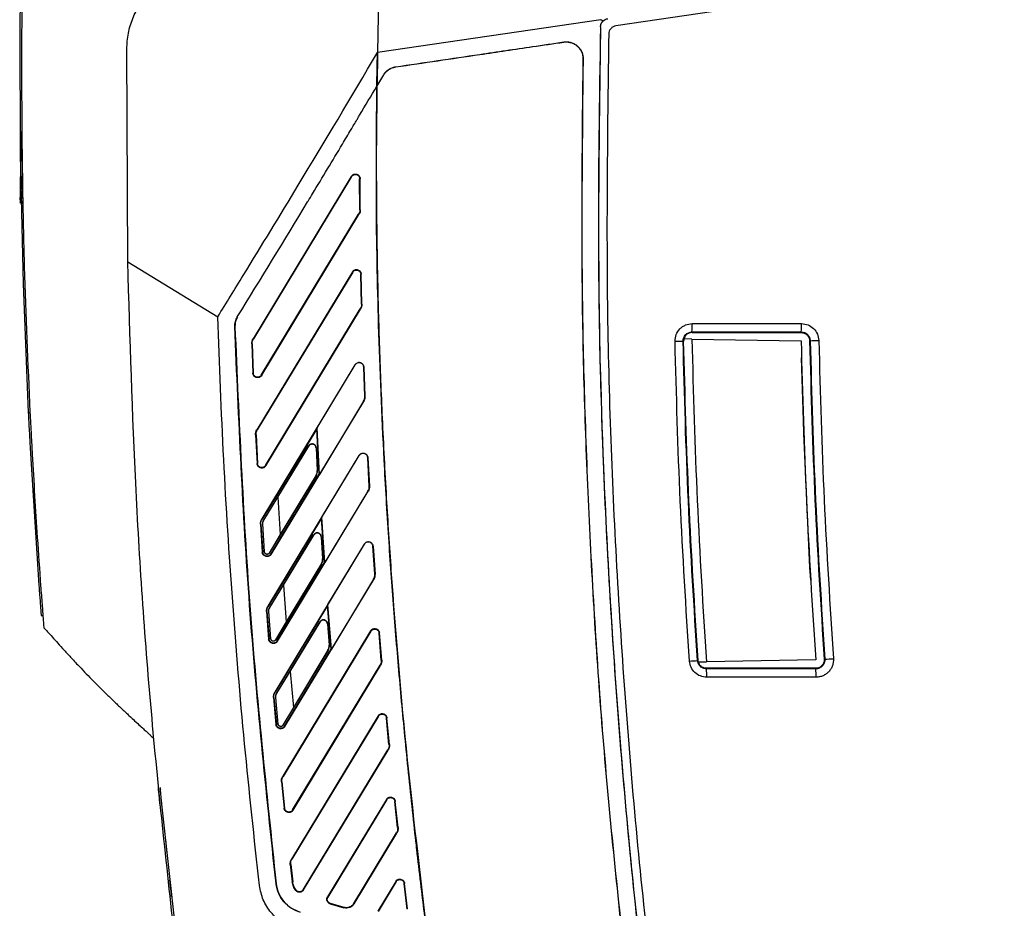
# Model space of a CAD drawing. Extents: x 189 to 1575, y -41 to 1223.
# Tile 56 of 60: x 931 to 1048, y 576 to 682. Entities that reach past the tile are written whole.
import ezdxf

# ---------------------------------------------------------------- set-up
doc = ezdxf.new("R2010")
doc.units = 0
doc.layers.get('0').update_dxf_attribs({"linetype": 'CONTINUOUS'})

msp = doc.modelspace()

# ---------------------------------------------------------------- linework, layer by layer
at = {"color": 7, "linetype": 'Continuous'}
for p, q in [((973.89, 690.48), (973.62, 677.81)), ((973.89, 690.48), (973.62, 677.81)), ((1048.3, 687.82), (1002.03, 680.99)), ((1000.22, 681.73), (973.62, 677.81)), ((943.87, 652.9), (943.75, 678.26)), ((995.81, 679.08), (995.81, 679.06)), ((973.62, 677.81), (973.58, 673.87)), ((998.12, 677.04), (998.1, 677.04)), ((931, 676.77), (931, 676.77)), ((931, 676.65), (931, 676.65)), ((975.79, 676.12), (975.8, 676.1)), ((973.55, 673.78), (974.37, 675.15)), ((973.58, 673.87), (974.36, 675.16)), ((974.36, 675.16), (974.37, 675.15)), ((973.55, 673.78), (973.37, 673.49)), ((973.58, 673.87), (973.55, 673.81)), ((973.55, 673.78), (973.55, 673.81)), ((973.54, 672.23), (973.5, 668.94)), ((970.5, 663.06), (958.8, 643.71)), ((970.54, 663.04), (958.84, 643.69)), ((970.54, 663.04), (970.5, 663.06)), ((971.55, 662.77), (971.5, 662.77)), ((971.52, 659.09), (971.5, 662.77)), ((971.57, 659.09), (971.55, 662.77)), ((931.16, 659.83), (931.02, 659.98)), ((931.05, 659.99), (931.25, 659.81)), ((931.05, 659.97), (931.16, 659.86)), ((931.25, 659.78), (931.25, 659.77)), ((959.78, 639.38), (971.37, 658.55)), ((959.83, 639.36), (971.42, 658.52)), ((971.42, 658.52), (971.37, 658.55)), ((971.52, 659.09), (971.57, 659.09)), ((943.87, 652.9), (954.6, 646.33)), ((970.63, 651.68), (959.25, 632.87)), ((970.67, 651.66), (959.3, 632.85)), ((970.67, 651.66), (970.63, 651.68)), ((971.68, 651.4), (971.63, 651.4)), ((971.71, 647.82), (971.63, 651.4)), ((971.76, 647.83), (971.68, 651.4)), ((971.71, 647.82), (971.76, 647.83)), ((960.28, 628.61), (971.57, 647.27)), ((960.33, 628.59), (971.61, 647.25)), ((971.61, 647.25), (971.57, 647.27)), ((956.62, 645.19), (956.64, 645.19)), ((956.92, 646.31), (956.94, 646.3)), ((1011.13, 645.52), (1024.14, 645.52)), ((1011.1, 644.53), (1024.1, 644.53)), ((1011.1, 644.46), (1011.1, 644.53)), ((1011.1, 644.46), (1024.1, 644.46)), ((1024.1, 644.53), (1024.1, 644.46)), ((958.64, 643.12), (958.77, 639.63)), ((958.7, 643.12), (958.64, 643.12)), ((958.7, 643.12), (958.83, 639.63)), ((958.8, 643.71), (958.84, 643.69)), ((1010.03, 643.43), (1010.1, 643.44)), ((1011.09, 643.68), (1010.14, 643.7)), ((1011.09, 643.68), (1024.1, 643.46)), ((1025.17, 643.48), (1025.1, 643.48)), ((970.94, 640.61), (959.84, 622.25)), ((966.42, 633.1), (970.96, 640.6)), ((970.96, 640.6), (970.94, 640.61)), ((1024.36, 633.96), (1024.15, 641.46)), ((958.77, 639.63), (958.83, 639.63)), ((959.78, 639.38), (959.83, 639.36)), ((971.98, 640.33), (972, 640.33)), ((972.11, 636.86), (971.98, 640.33)), ((972, 640.33), (972.13, 636.86)), ((960.96, 618.03), (971.98, 636.26)), ((971.97, 636.27), (966.7, 627.56)), ((971.98, 636.26), (971.97, 636.27)), ((972.13, 636.86), (972.11, 636.86)), ((1024.42, 632.46), (1024.36, 633.96)), ((959.25, 632.87), (959.3, 632.85)), ((966.39, 632.99), (959.88, 622.22)), ((966.42, 633.1), (966.39, 632.99)), ((966.67, 627.57), (966.39, 632.99)), ((966.7, 627.56), (966.42, 633.1)), ((1025.15, 616.46), (1024.42, 632.46)), ((959.1, 632.27), (959.27, 628.85)), ((959.15, 632.27), (959.1, 632.27)), ((959.15, 632.27), (959.32, 628.85)), ((932.24, 630.67), (933.24, 615)), ((960.07, 622.11), (965.41, 630.94)), ((961.76, 624.84), (965.44, 630.93)), ((965.44, 630.93), (965.41, 630.94)), ((966.3, 630.71), (966.44, 628.02)), ((966.34, 630.71), (966.3, 630.71)), ((966.34, 630.71), (966.48, 628.02)), ((959.27, 628.85), (959.32, 628.85)), ((971.42, 629.8), (960.55, 611.84)), ((967, 622.46), (971.43, 629.8)), ((971.43, 629.8), (971.42, 629.8)), ((972.46, 629.54), (972.47, 629.54)), ((972.64, 626.15), (972.46, 629.54)), ((972.47, 629.54), (972.66, 626.15)), ((960.28, 628.61), (960.33, 628.59)), ((966.44, 628.02), (966.48, 628.02)), ((966.34, 627.45), (960.73, 618.17)), ((960.91, 618.06), (966.67, 627.57)), ((966.31, 627.46), (962.03, 620.39)), ((966.34, 627.45), (966.31, 627.46)), ((966.67, 627.57), (966.7, 627.56)), ((961.71, 607.68), (972.51, 625.54)), ((972.49, 625.55), (967.35, 617.04)), ((972.51, 625.54), (972.49, 625.55)), ((972.66, 626.15), (972.64, 626.15)), ((960.08, 622.11), (961.76, 624.84)), ((961.76, 624.84), (962.03, 620.39)), ((959.84, 622.25), (959.88, 622.22)), ((960.07, 622.11), (960.08, 622.11)), ((966.97, 622.34), (960.6, 611.81)), ((967, 622.46), (966.97, 622.34)), ((967.31, 617.05), (966.97, 622.34)), ((967.35, 617.04), (967, 622.46)), ((959.69, 621.63), (959.9, 618.29)), ((959.74, 621.63), (959.69, 621.63)), ((959.74, 621.63), (959.95, 618.29)), ((960.17, 618.31), (959.96, 621.65)), ((959.96, 621.65), (959.96, 621.65)), ((960.17, 618.31), (959.96, 621.65)), ((962.03, 620.39), (960.72, 618.18)), ((960.78, 611.7), (966.02, 620.35)), ((962.44, 614.37), (966.05, 620.33)), ((966.05, 620.33), (966.02, 620.35)), ((966.91, 620.12), (967.08, 617.49)), ((966.94, 620.12), (966.91, 620.12)), ((966.94, 620.12), (967.12, 617.5)), ((959.9, 618.29), (959.95, 618.29)), ((960.17, 618.31), (960.17, 618.31)), ((972.05, 619.24), (961.39, 601.62)), ((967.71, 612.04), (972.06, 619.24)), ((972.06, 619.24), (972.05, 619.24)), ((973.08, 618.99), (973.1, 618.99)), ((973.31, 615.68), (973.08, 618.99)), ((973.1, 618.99), (973.33, 615.68)), ((960.73, 618.17), (960.72, 618.18)), ((960.91, 618.06), (960.96, 618.03)), ((961.67, 607.71), (967.31, 617.05)), ((967.08, 617.49), (967.12, 617.5)), ((967.31, 617.05), (967.35, 617.04)), ((966.98, 616.91), (961.48, 607.82)), ((966.95, 616.93), (962.76, 610)), ((966.98, 616.91), (966.95, 616.93)), ((1025.24, 614.96), (1025.15, 616.46)), ((962.58, 597.52), (973.18, 615.05)), ((973.16, 615.06), (968.13, 606.73)), ((973.18, 615.05), (973.16, 615.06)), ((973.33, 615.68), (973.31, 615.68)), ((960.79, 611.69), (962.44, 614.37)), ((962.44, 614.37), (962.76, 610)), ((960.45, 611.21), (960.4, 611.2)), ((960.4, 611.2), (960.65, 607.93)), ((960.45, 611.21), (960.71, 607.94)), ((960.55, 611.84), (960.6, 611.81)), ((960.93, 607.95), (960.67, 611.22)), ((960.67, 611.22), (960.67, 611.22)), ((960.92, 607.95), (960.67, 611.22)), ((960.78, 611.7), (960.79, 611.69)), ((967.68, 611.93), (961.43, 601.59)), ((967.71, 612.04), (967.68, 611.93)), ((968.09, 606.74), (967.68, 611.93)), ((968.13, 606.73), (967.71, 612.04)), ((933.56, 610.76), (933.76, 610.76)), ((962.76, 610), (961.47, 607.83)), ((961.62, 601.48), (966.76, 609.98)), ((972.81, 608.91), (962.33, 591.59)), ((972.85, 608.88), (962.38, 591.56)), ((963.23, 604.09), (966.79, 609.96)), ((966.79, 609.96), (966.76, 609.98)), ((967.65, 609.76), (967.86, 607.19)), ((967.68, 609.76), (967.65, 609.76)), ((967.68, 609.76), (967.89, 607.19)), ((972.85, 608.88), (972.81, 608.91)), ((960.65, 607.93), (960.71, 607.94)), ((960.92, 607.95), (960.93, 607.95)), ((961.48, 607.82), (961.47, 607.83)), ((961.67, 607.71), (961.71, 607.68)), ((973.86, 608.66), (973.81, 608.65)), ((974.08, 605.42), (973.81, 608.65)), ((974.13, 605.42), (973.86, 608.66)), ((967.75, 606.59), (962.35, 597.66)), ((962.53, 597.55), (968.09, 606.74)), ((967.72, 606.61), (963.61, 599.8)), ((967.75, 606.59), (967.72, 606.61)), ((967.86, 607.19), (967.89, 607.19)), ((968.09, 606.74), (968.13, 606.73)), ((974.08, 605.42), (974.13, 605.42)), ((1011.75, 605.38), (1011.82, 605.39)), ((1025.85, 605.46), (1012.83, 605.23)), ((1026.92, 605.53), (1026.85, 605.53)), ((963.51, 587.57), (973.93, 604.81)), ((963.56, 587.55), (973.98, 604.78)), ((973.98, 604.78), (973.93, 604.81)), ((1011.85, 605.21), (1012.83, 605.23)), ((1012.82, 604.38), (1012.82, 604.46)), ((1025.85, 604.46), (1012.82, 604.46)), ((1025.85, 604.38), (1012.82, 604.38)), ((1025.85, 604.38), (1025.85, 604.46)), ((961.62, 601.48), (963.23, 604.09)), ((963.23, 604.09), (963.61, 599.8)), ((1025.88, 603.39), (1012.85, 603.39)), ((961.29, 600.98), (961.24, 600.97)), ((961.24, 600.97), (961.52, 597.77)), ((961.29, 600.98), (961.58, 597.77)), ((961.39, 601.62), (961.43, 601.59)), ((961.5, 600.99), (961.51, 600.99)), ((961.79, 597.79), (961.5, 600.99)), ((961.8, 597.79), (961.51, 600.99)), ((961.62, 601.48), (961.62, 601.48)), ((963.61, 599.8), (962.34, 597.67)), ((973.69, 598.77), (963.38, 581.73)), ((973.73, 598.75), (963.43, 581.7)), ((973.73, 598.75), (973.69, 598.77)), ((974.74, 598.53), (974.69, 598.53)), ((974.99, 595.36), (974.69, 598.53)), ((975.05, 595.36), (974.74, 598.53)), ((961.52, 597.77), (961.58, 597.77)), ((961.79, 597.79), (961.8, 597.79)), ((962.35, 597.66), (962.34, 597.67)), ((962.53, 597.55), (962.58, 597.52)), ((946.98, 596.09), (946.98, 596.09)), ((974.99, 595.36), (975.05, 595.36)), ((964.78, 578.07), (974.85, 594.73)), ((964.82, 578.04), (974.9, 594.71)), ((974.9, 594.71), (974.85, 594.73)), ((962.33, 591.59), (962.38, 591.56)), ((962.23, 590.93), (962.18, 590.92)), ((962.18, 590.92), (962.5, 587.78)), ((962.23, 590.93), (962.56, 587.79)), ((949.77, 571.58), (947.93, 588.27)), ((962.5, 587.78), (962.56, 587.79)), ((974.69, 588.83), (967.67, 577.22)), ((974.73, 588.8), (967.71, 577.2)), ((974.73, 588.8), (974.69, 588.83)), ((975.74, 588.59), (975.69, 588.59)), ((976.02, 585.48), (975.69, 588.59)), ((976.08, 585.49), (975.74, 588.59)), ((963.51, 587.57), (963.56, 587.55)), ((976.02, 585.48), (976.08, 585.49)), ((970.79, 576.42), (975.89, 584.84)), ((970.84, 576.39), (975.93, 584.81)), ((975.93, 584.81), (975.89, 584.84)), ((978.44, 581.9), (978.29, 583.11)), ((963.23, 581.06), (963.47, 579.01)), ((963.29, 581.06), (963.23, 581.06)), ((963.29, 581.06), (963.52, 579.01)), ((963.38, 581.73), (963.43, 581.7)), ((961.54, 578.78), (961.55, 578.79)), ((963.47, 579.01), (963.52, 579.01)), ((975.79, 579.05), (973.65, 575.51)), ((975.83, 579.03), (973.69, 575.48)), ((975.83, 579.03), (975.79, 579.05)), ((976.84, 578.83), (976.79, 578.82)), ((977.16, 575.77), (976.79, 578.82)), ((977.21, 575.78), (976.84, 578.83)), ((963.92, 578.02), (963.88, 577.99)), ((964.78, 578.07), (964.82, 578.04)), ((967.67, 577.22), (967.71, 577.2)), ((968, 576.38), (968.02, 576.43)), ((968, 576.38), (969.63, 575.92)), ((969.64, 575.97), (968.02, 576.43)), ((969.64, 575.97), (969.63, 575.92)), ((970.79, 576.42), (970.84, 576.39))]:
    msp.add_line(p, q, dxfattribs=at)
at = {"color": 8, "linetype": 'Continuous'}
msp.add_line((932.02, 634.92), (932.23, 634.92), dxfattribs=at)
at = {"color": 7, "linetype": 'Continuous', "flags": 128}
msp.add_lwpolyline([(934.87, 757.74), (933.55, 742.43), (932.49, 727.09), (931.72, 711.74), (931.23, 696.38), (931.01, 681.01), (931.07, 665.64), (931.41, 650.27), (932.02, 634.92)], dxfattribs=at)
at = {"color": 7, "linetype": 'Continuous'}
for centre, radius, start, end in [((1003.39, 645.29), 7.74, 354.386, 1.7518), ((1016.4, 645.29), 7.74, 354.386, 1.7518), ((1002.04, 987.86), 344.52, 271.1694, 271.329), ((1799.92, 660.08), 789, 181.19057, 183.98618), ((1799.92, 660.08), 776, 181.22729, 184.03625), ((1017.48, 1039.19), 395.78, 271.1136, 271.2626), ((1003.91, 707.86), 102.78, 273.8386, 274.3737), ((1019.49, 721.81), 116.52, 273.6527, 274.1587), ((1005.1, 603.63), 7.75, 358.2501, 5.6085), ((1018.14, 603.63), 7.74, 358.248, 5.614)]:
    msp.add_arc(centre, radius, start, end, dxfattribs=at)
for points, knots in [([(943.75, 678.26), (943.79, 678.88), (943.87, 680.09), (944.42, 681.89), (945.13, 683.29), (945.85, 684.31), (946.65, 685.24), (947.8, 686.26), (949.33, 687.18), (950.97, 687.82), (952.07, 688), (952.64, 688.09)], [0, 0, 0, 0, 0.126429, 0.248559, 0.373073, 0.436035, 0.499687, 0.620578, 0.748675, 0.872603, 1, 1, 1, 1]), ([(931.25, 685.69), (931.22, 678.05), (931.19, 667.84), (931.42, 656.98), (931.51, 653.52), (931.54, 652.6), (931.71, 646.56), (931.97, 640.75), (932.22, 634.97)], [0, 0, 0, 0, 0.452158, 0.603264, 0.642605, 0.656268, 0.657806, 1, 1, 1, 1]), ([(1000.2, 680.89), (1000.21, 681.02), (1000.25, 681.29), (1000.42, 681.49), (1000.51, 681.59)], [0, 0, 0, 0, 0.500144, 1, 1, 1, 1]), ([(1000.2, 680.89), (1000.21, 680.99), (1000.23, 681.19), (1000.35, 681.43), (1000.47, 681.53), (1000.5, 681.56)], [0, 0, 0, 0, 0.3845664, 0.8175584, 1, 1, 1, 1]), ([(1000.22, 681.73), (1000.27, 681.71), (1000.36, 681.66), (1000.46, 681.61), (1000.51, 681.59)], [0, 0, 0, 0, 0.499504, 1, 1, 1, 1]), ([(1000.51, 681.59), (1000.59, 681.65), (1000.75, 681.78), (1000.95, 681.83), (1001.05, 681.85)], [0, 0, 0, 0, 0.499459, 1, 1, 1, 1]), ([(1000.2, 680.89), (1000.04, 670.07), (999.73, 648.41), (1000.94, 615.91), (1003.38, 583.47), (1007.15, 551.12), (1012.26, 518.98), (1018.57, 487.08), (1023.86, 466.08), (1026.5, 455.58)], [0, 0, 0, 0, 0.14267, 0.285448, 0.428466, 0.571522, 0.714542, 0.857324, 1, 1, 1, 1]), ([(1000.2, 680.89), (1000.05, 672.14), (999.76, 654.62), (1000.34, 631.5), (1001.34, 611.57), (1002.54, 594.82), (1004.06, 578.09), (1005.38, 566.95), (1006.04, 561.39)], [0, 0, 0, 0, 0.2193355, 0.4389085, 0.5790262, 0.7192061, 0.8595718, 1, 1, 1, 1]), ([(1002.03, 680.99), (1001.92, 680.96), (1001.69, 680.9), (1001.41, 680.67), (1001.22, 680.37), (1001.19, 680.14), (1001.17, 680.02)], [0, 0, 0, 0, 0.242275, 0.500085, 0.757878, 1, 1, 1, 1]), ([(1001.17, 680.02), (1001.03, 669.28), (1000.74, 647.78), (1001.97, 615.52), (1004.4, 583.3), (1008.15, 551.2), (1013.22, 519.29), (1019.48, 487.62), (1024.72, 466.77), (1027.33, 456.35)], [0, 0, 0, 0, 0.142674, 0.285454, 0.428472, 0.571526, 0.714544, 0.857325, 1, 1, 1, 1]), ([(975.79, 676.12), (979.13, 676.61), (984.56, 677.42), (991.23, 678.4), (994.57, 678.89), (995.81, 679.08)], [0, 0, 0, 0, 0.49998, 0.813451, 1, 1, 1, 1]), ([(975.8, 676.1), (979.13, 676.6), (984.58, 677.4), (991.25, 678.39), (994.58, 678.88), (995.81, 679.06)], [0, 0, 0, 0, 0.499948, 0.81594, 1, 1, 1, 1]), ([(995.81, 679.08), (995.96, 679.09), (996.25, 679.11), (996.69, 679.03), (997.1, 678.86), (997.46, 678.6), (997.75, 678.27), (997.97, 677.9), (998.1, 677.48), (998.12, 677.19), (998.12, 677.04)], [0, 0, 0, 0, 0.126139, 0.251435, 0.377435, 0.50397, 0.628003, 0.750988, 0.874421, 1, 1, 1, 1]), ([(995.81, 679.06), (995.94, 679.07), (996.23, 679.1), (996.66, 679.02), (997.08, 678.85), (997.41, 678.61), (997.71, 678.3), (997.97, 677.88), (998.08, 677.46), (998.1, 677.17), (998.1, 677.07), (998.1, 677.04)], [0, 0, 0, 0, 0.114376, 0.249962, 0.374879, 0.500408, 0.597448, 0.749244, 0.919208, 0.971061, 1, 1, 1, 1]), ([(954.6, 646.33), (955.61, 647.97), (958.82, 653.19), (965.22, 663.65), (970.49, 672.53), (973.62, 677.81)], [0, 0, 0, 0, 0.157521, 0.499996, 1, 1, 1, 1]), ([(973.62, 677.81), (973.61, 677.36), (973.59, 676.03), (973.56, 674.7), (973.55, 673.81)], [0, 0, 0, 0, 0.334486, 1, 1, 1, 1]), ([(973.55, 673.81), (973.56, 674.7), (973.59, 676.03), (973.61, 677.36), (973.62, 677.81)], [0, 0, 0, 0, 0.665514, 1, 1, 1, 1]), ([(998.1, 677.04), (998, 667.86), (997.79, 649.51), (998.69, 621.99), (1000.41, 594.5), (1002.36, 576.25), (1003.33, 567.13)], [0, 0, 0, 0, 0.2500432, 0.5000065, 0.7499669, 1, 1, 1, 1]), ([(998.12, 677.04), (998.02, 667.86), (997.81, 649.51), (998.71, 621.99), (1000.42, 594.5), (1002.37, 576.25), (1003.35, 567.13)], [0, 0, 0, 0, 0.250043, 0.500007, 0.749967, 1, 1, 1, 1]), ([(974.36, 675.16), (974.44, 675.29), (974.61, 675.53), (974.96, 675.82), (975.36, 676.03), (975.65, 676.09), (975.79, 676.12)], [0, 0, 0, 0, 0.2515701, 0.4998339, 0.7482122, 1, 1, 1, 1]), ([(974.37, 675.15), (974.45, 675.27), (974.62, 675.51), (974.96, 675.8), (975.36, 676.01), (975.65, 676.07), (975.8, 676.1)], [0, 0, 0, 0, 0.2356402, 0.5000073, 0.7482993, 1, 1, 1, 1]), ([(956.92, 646.31), (959.73, 650.87), (962.55, 655.47), (965.52, 660.38), (966.9, 662.67), (968.61, 665.5), (970.36, 668.45), (971.01, 669.53), (971.35, 670.11), (972.14, 671.45), (972.87, 672.66), (973.55, 673.81)], [0, 0, 0, 0, 0.499991, 0.503825, 0.535543, 0.749994, 0.812494, 0.854913, 0.867746, 0.874996, 1, 1, 1, 1]), ([(973.55, 673.78), (973.52, 671.5), (973.47, 666.76), (973.49, 659.39), (973.6, 651.49), (973.82, 643.05), (974.17, 634.08), (974.64, 625.04), (975.52, 611.45), (977.04, 593.51), (978.85, 578.5), (979.75, 571)], [0, 0, 0, 0, 0.066342, 0.137875, 0.2146, 0.296517, 0.383625, 0.475923, 0.559896, 0.780195, 1, 1, 1, 1]), ([(979.75, 571), (979.46, 573.31), (978.84, 578.25), (977.93, 586.17), (977.05, 594.58), (976.25, 603.15), (975.55, 611.57), (974.93, 620.28), (974.27, 631.55), (973.72, 644.95), (973.43, 659.79), (973.51, 669.26), (973.55, 673.78)], [0, 0, 0, 0, 0.067575, 0.144996, 0.232262, 0.313532, 0.395784, 0.478036, 0.567859, 0.724425, 0.868472, 1, 1, 1, 1]), ([(931.22, 668.41), (931.18, 667.33), (931.1, 664.62), (931.05, 661.9), (931.03, 660.28)], [0, 0, 0, 0, 0.400455, 1, 1, 1, 1]), ([(931.31, 664.58), (931.3, 664.46), (931.29, 663.69), (931.26, 662.67), (931.25, 661.75), (931.25, 661.5)], [0, 0, 0, 0, 0.10975, 0.753732, 1, 1, 1, 1]), ([(970.5, 663.06), (970.54, 663.12), (970.62, 663.22), (970.79, 663.32), (970.98, 663.35), (971.17, 663.32), (971.33, 663.24), (971.45, 663.12), (971.54, 662.95), (971.55, 662.83), (971.55, 662.77)], [0, 0, 0, 0, 0.132475, 0.26353, 0.395901, 0.520374, 0.637865, 0.755281, 0.87597, 1, 1, 1, 1]), ([(970.54, 663.04), (970.54, 663.04), (970.55, 663.05), (970.58, 663.1), (970.67, 663.19), (970.8, 663.26), (970.96, 663.29), (971.11, 663.28), (971.28, 663.21), (971.41, 663.08), (971.49, 662.93), (971.5, 662.82), (971.5, 662.77)], [0, 0, 0, 0, 0.003805, 0.036555, 0.128588, 0.275133, 0.371124, 0.481708, 0.626426, 0.758272, 0.881719, 1, 1, 1, 1]), ([(931.35, 660.94), (931.34, 660.92), (931.29, 660.74), (931.16, 660.33), (931.09, 660.11), (931.05, 659.97)], [0, 0, 0, 0, 0.048706, 0.361929, 1, 1, 1, 1]), ([(931.05, 660.28), (931.05, 660.23), (931.05, 660.14), (931.05, 660.04), (931.05, 659.98), (931.05, 659.97), (931.05, 659.97)], [0, 0, 0, 0, 0.279528, 0.559098, 0.779494, 1, 1, 1, 1]), ([(931.25, 659.77), (931.25, 659.79), (931.27, 659.86), (931.31, 659.97), (931.35, 660.12), (931.37, 660.16)], [0, 0, 0, 0, 0.153941, 0.769842, 1, 1, 1, 1]), ([(971.52, 659.09), (971.52, 658.99), (971.5, 658.8), (971.42, 658.63), (971.37, 658.55)], [0, 0, 0, 0, 0.499593, 1, 1, 1, 1]), ([(971.57, 659.09), (971.57, 658.99), (971.56, 658.79), (971.47, 658.62), (971.42, 658.52)], [0, 0, 0, 0, 0.471417, 1, 1, 1, 1]), ([(949.57, 571.38), (948.57, 580.41), (946.58, 598.47), (944.68, 625.66), (944.14, 643.82), (943.87, 652.9)], [0, 0, 0, 0, 0.333333, 0.666667, 1, 1, 1, 1]), ([(970.63, 651.68), (970.67, 651.74), (970.74, 651.84), (970.92, 651.94), (971.11, 651.97), (971.29, 651.94), (971.45, 651.87), (971.58, 651.74), (971.67, 651.58), (971.68, 651.46), (971.68, 651.4)], [0, 0, 0, 0, 0.132608, 0.263864, 0.396267, 0.520512, 0.637912, 0.75532, 0.875987, 1, 1, 1, 1]), ([(970.67, 651.66), (970.69, 651.68), (970.72, 651.73), (970.82, 651.82), (970.95, 651.89), (971.1, 651.91), (971.25, 651.9), (971.41, 651.83), (971.54, 651.71), (971.62, 651.56), (971.63, 651.45), (971.63, 651.4)], [0, 0, 0, 0, 0.0541813, 0.1517075, 0.292651, 0.3815341, 0.4817765, 0.6285382, 0.7610364, 0.8838288, 1, 1, 1, 1]), ([(971.71, 647.82), (971.71, 647.73), (971.7, 647.53), (971.61, 647.36), (971.57, 647.27)], [0, 0, 0, 0, 0.499522, 1, 1, 1, 1]), ([(971.77, 647.83), (971.76, 647.72), (971.75, 647.52), (971.66, 647.34), (971.61, 647.25)], [0, 0, 0, 0, 0.499547, 1, 1, 1, 1]), ([(959.56, 578.56), (958.95, 584.19), (957.72, 595.45), (956.32, 612.38), (955.23, 629.34), (954.81, 640.67), (954.6, 646.33)], [0, 0, 0, 0, 0.249998, 0.5, 0.750001, 1, 1, 1, 1]), ([(956.62, 645.19), (956.63, 645.39), (956.65, 645.78), (956.83, 646.13), (956.92, 646.31)], [0, 0, 0, 0, 0.49965, 1, 1, 1, 1]), ([(961.54, 578.78), (960.37, 589.83), (958.05, 611.91), (957.1, 634.1), (956.62, 645.19)], [0, 0, 0, 0, 0.500063, 1, 1, 1, 1]), ([(956.94, 646.3), (956.85, 646.13), (956.67, 645.78), (956.65, 645.38), (956.64, 645.19)], [0, 0, 0, 0, 0.500385, 1, 1, 1, 1]), ([(956.64, 645.19), (957.12, 634.1), (958.07, 611.91), (960.39, 589.83), (961.55, 578.79)], [0, 0, 0, 0, 0.500006, 1, 1, 1, 1]), ([(1009.07, 643.41), (1009.1, 643.69), (1009.15, 644.23), (1009.54, 644.82), (1009.96, 645.17), (1010.45, 645.44), (1010.86, 645.49), (1011.13, 645.52)], [0, 0, 0, 0, 0.249681, 0.499209, 0.623469, 0.749706, 1, 1, 1, 1]), ([(1024.14, 645.52), (1024.4, 645.49), (1024.94, 645.43), (1025.61, 644.97), (1026.09, 644.3), (1026.16, 643.77), (1026.2, 643.5)], [0, 0, 0, 0, 0.250021, 0.499798, 0.749456, 1, 1, 1, 1]), ([(1010.03, 643.43), (1010.04, 643.58), (1010.07, 643.86), (1010.27, 644.17), (1010.49, 644.35), (1010.74, 644.48), (1010.96, 644.51), (1011.1, 644.53)], [0, 0, 0, 0, 0.249204, 0.500625, 0.622237, 0.748527, 1, 1, 1, 1]), ([(1011.1, 644.46), (1010.98, 644.44), (1010.8, 644.42), (1010.57, 644.31), (1010.41, 644.19), (1010.27, 644.03), (1010.18, 643.84), (1010.11, 643.64), (1010.1, 643.5), (1010.1, 643.44)], [0, 0, 0, 0, 0.2204195, 0.3474548, 0.4718535, 0.6025567, 0.7387155, 0.8719759, 1, 1, 1, 1]), ([(1024.1, 644.53), (1024.24, 644.51), (1024.52, 644.48), (1024.87, 644.24), (1025.11, 643.89), (1025.15, 643.62), (1025.17, 643.48)], [0, 0, 0, 0, 0.251353, 0.498679, 0.750188, 1, 1, 1, 1]), ([(1024.1, 644.46), (1024.22, 644.44), (1024.46, 644.42), (1024.73, 644.25), (1024.91, 644.05), (1025.01, 643.87), (1025.09, 643.68), (1025.1, 643.54), (1025.1, 643.48)], [0, 0, 0, 0, 0.2202294, 0.4698354, 0.6010494, 0.7368258, 0.8710381, 1, 1, 1, 1]), ([(958.64, 643.12), (958.65, 643.23), (958.65, 643.44), (958.75, 643.62), (958.8, 643.71)], [0, 0, 0, 0, 0.499556, 1, 1, 1, 1]), ([(958.7, 643.12), (958.7, 643.22), (958.71, 643.42), (958.8, 643.6), (958.84, 643.69)], [0, 0, 0, 0, 0.49946, 1, 1, 1, 1]), ([(1010.79, 605.31), (1010.39, 611.66), (1009.58, 624.35), (1009.24, 637.06), (1009.07, 643.41)], [0, 0, 0, 0, 0.5, 1, 1, 1, 1]), ([(1011.75, 605.38), (1011.35, 611.72), (1010.54, 624.39), (1010.2, 637.09), (1010.03, 643.43)], [0, 0, 0, 0, 0.4999948, 1, 1, 1, 1]), ([(1011.82, 605.39), (1011.42, 611.72), (1010.62, 624.4), (1010.27, 637.09), (1010.1, 643.44)], [0, 0, 0, 0, 0.5, 1, 1, 1, 1]), ([(1025.1, 643.48), (1025.28, 637.15), (1025.63, 624.49), (1026.44, 611.85), (1026.85, 605.53)], [0, 0, 0, 0, 0.499999, 1, 1, 1, 1]), ([(1025.17, 643.48), (1025.35, 637.15), (1025.7, 624.49), (1026.51, 611.85), (1026.92, 605.53)], [0, 0, 0, 0, 0.499995, 1, 1, 1, 1]), ([(1026.2, 643.5), (1026.38, 637.18), (1026.72, 624.54), (1027.54, 611.91), (1027.94, 605.6)], [0, 0, 0, 0, 0.499999, 1, 1, 1, 1]), ([(970.94, 640.61), (970.98, 640.66), (971.06, 640.76), (971.23, 640.86), (971.42, 640.89), (971.6, 640.87), (971.76, 640.79), (971.89, 640.67), (971.98, 640.51), (971.99, 640.39), (972, 640.33)], [0, 0, 0, 0, 0.132683, 0.264194, 0.396606, 0.52064, 0.637981, 0.755316, 0.875997, 1, 1, 1, 1]), ([(971.98, 640.33), (971.97, 640.39), (971.96, 640.52), (971.86, 640.68), (971.72, 640.8), (971.55, 640.86), (971.38, 640.88), (971.21, 640.83), (971.06, 640.74), (970.99, 640.65), (970.96, 640.6)], [0, 0, 0, 0, 0.128961, 0.256868, 0.387373, 0.514664, 0.634446, 0.754236, 0.876018, 1, 1, 1, 1]), ([(959.83, 639.36), (959.79, 639.3), (959.71, 639.2), (959.54, 639.11), (959.35, 639.07), (959.17, 639.1), (959.01, 639.17), (958.88, 639.29), (958.79, 639.45), (958.78, 639.57), (958.77, 639.63)], [0, 0, 0, 0, 0.1327822, 0.2643775, 0.3968276, 0.5208, 0.6380905, 0.7554117, 0.8760467, 1, 1, 1, 1]), ([(959.78, 639.38), (959.75, 639.34), (959.68, 639.25), (959.54, 639.16), (959.37, 639.13), (959.2, 639.14), (959.05, 639.21), (958.93, 639.32), (958.85, 639.47), (958.83, 639.58), (958.83, 639.63)], [0, 0, 0, 0, 0.127191, 0.252888, 0.380502, 0.508389, 0.630598, 0.750905, 0.872668, 1, 1, 1, 1]), ([(971.97, 636.27), (972.01, 636.36), (972.11, 636.55), (972.11, 636.75), (972.12, 636.86)], [0, 0, 0, 0, 0.500569, 1, 1, 1, 1]), ([(972.13, 636.86), (972.13, 636.75), (972.12, 636.54), (972.03, 636.35), (971.98, 636.26)], [0, 0, 0, 0, 0.499574, 1, 1, 1, 1]), ([(932.02, 634.92), (932.06, 634.17), (932.13, 632.68), (932.21, 631.34), (932.24, 630.67)], [0, 0, 0, 0, 0.50044, 1, 1, 1, 1]), ([(932.22, 634.97), (932.27, 634.04), (932.36, 632.29), (932.45, 630.71), (932.48, 629.97)], [0, 0, 0, 0, 0.527316, 1, 1, 1, 1]), ([(959.1, 632.27), (959.1, 632.37), (959.11, 632.59), (959.2, 632.78), (959.25, 632.87)], [0, 0, 0, 0, 0.499446, 1, 1, 1, 1]), ([(959.15, 632.27), (959.15, 632.37), (959.16, 632.57), (959.25, 632.75), (959.3, 632.85)], [0, 0, 0, 0, 0.49945, 1, 1, 1, 1]), ([(966.34, 630.71), (966.33, 630.76), (966.32, 630.87), (966.23, 631.01), (966.11, 631.11), (965.96, 631.18), (965.8, 631.19), (965.65, 631.15), (965.51, 631.07), (965.44, 630.99), (965.41, 630.94)], [0, 0, 0, 0, 0.1250248, 0.2500032, 0.3750054, 0.5000074, 0.6250011, 0.7500033, 0.8750048, 1, 1, 1, 1]), ([(966.3, 630.71), (966.3, 630.75), (966.29, 630.84), (966.22, 630.97), (966.1, 631.08), (965.97, 631.14), (965.84, 631.15), (965.71, 631.14), (965.59, 631.08), (965.49, 631), (965.46, 630.95), (965.44, 630.93)], [0, 0, 0, 0, 0.110379, 0.230424, 0.360242, 0.499913, 0.598598, 0.687024, 0.832379, 0.936806, 1, 1, 1, 1]), ([(932.48, 629.97), (932.68, 626.66), (932.98, 621.43), (933.36, 616.2), (933.49, 614.29)], [0, 0, 0, 0, 0.633464, 1, 1, 1, 1]), ([(971.42, 629.8), (971.45, 629.85), (971.53, 629.95), (971.68, 630.04), (971.85, 630.09), (972.03, 630.08), (972.2, 630.01), (972.35, 629.89), (972.45, 629.73), (972.47, 629.6), (972.48, 629.54)], [0, 0, 0, 0, 0.124258, 0.246829, 0.366232, 0.486199, 0.612195, 0.742614, 0.870542, 1, 1, 1, 1]), ([(972.46, 629.54), (972.45, 629.6), (972.43, 629.72), (972.33, 629.88), (972.19, 629.99), (972.03, 630.06), (971.85, 630.07), (971.69, 630.03), (971.54, 629.94), (971.47, 629.84), (971.43, 629.8)], [0, 0, 0, 0, 0.128624, 0.256514, 0.38705, 0.51426, 0.634101, 0.753966, 0.875903, 1, 1, 1, 1]), ([(960.33, 628.59), (960.29, 628.54), (960.22, 628.44), (960.07, 628.35), (959.9, 628.3), (959.72, 628.31), (959.55, 628.38), (959.4, 628.5), (959.3, 628.66), (959.28, 628.79), (959.27, 628.85)], [0, 0, 0, 0, 0.12428, 0.246855, 0.366272, 0.486263, 0.612285, 0.742703, 0.870589, 1, 1, 1, 1]), ([(960.28, 628.61), (960.25, 628.57), (960.18, 628.48), (960.04, 628.39), (959.87, 628.36), (959.7, 628.37), (959.55, 628.44), (959.43, 628.55), (959.35, 628.69), (959.33, 628.8), (959.32, 628.85)], [0, 0, 0, 0, 0.127235, 0.252961, 0.380542, 0.508536, 0.63088, 0.751202, 0.872928, 1, 1, 1, 1]), ([(966.31, 627.46), (966.35, 627.55), (966.44, 627.72), (966.44, 627.92), (966.44, 628.02)], [0, 0, 0, 0, 0.50001, 1, 1, 1, 1]), ([(966.34, 627.45), (966.38, 627.54), (966.47, 627.72), (966.48, 627.92), (966.48, 628.02)], [0, 0, 0, 0, 0.500038, 1, 1, 1, 1]), ([(972.49, 625.55), (972.54, 625.64), (972.64, 625.83), (972.64, 626.04), (972.64, 626.15)], [0, 0, 0, 0, 0.500568, 1, 1, 1, 1]), ([(972.66, 626.15), (972.66, 626.04), (972.65, 625.83), (972.56, 625.63), (972.51, 625.54)], [0, 0, 0, 0, 0.499379, 1, 1, 1, 1]), ([(959.69, 621.63), (959.69, 621.74), (959.69, 621.96), (959.79, 622.15), (959.84, 622.25)], [0, 0, 0, 0, 0.49949, 1, 1, 1, 1]), ([(959.74, 621.63), (959.74, 621.74), (959.75, 621.95), (959.84, 622.13), (959.88, 622.22)], [0, 0, 0, 0, 0.499425, 1, 1, 1, 1]), ([(959.96, 621.65), (959.96, 621.69), (959.96, 621.78), (959.99, 621.95), (960.04, 622.04), (960.08, 622.11)], [0, 0, 0, 0, 0.250048, 0.503256, 1, 1, 1, 1]), ([(959.96, 621.65), (959.96, 621.73), (959.96, 621.89), (960.03, 622.04), (960.07, 622.11)], [0, 0, 0, 0, 0.500017, 1, 1, 1, 1]), ([(966.94, 620.12), (966.94, 620.18), (966.92, 620.28), (966.83, 620.42), (966.71, 620.52), (966.57, 620.59), (966.41, 620.6), (966.25, 620.56), (966.11, 620.48), (966.05, 620.39), (966.02, 620.35)], [0, 0, 0, 0, 0.125001, 0.250005, 0.375012, 0.500003, 0.624998, 0.749991, 0.874987, 1, 1, 1, 1]), ([(966.91, 620.12), (966.9, 620.16), (966.89, 620.25), (966.82, 620.38), (966.71, 620.49), (966.57, 620.55), (966.44, 620.56), (966.31, 620.54), (966.19, 620.49), (966.1, 620.41), (966.06, 620.35), (966.05, 620.33)], [0, 0, 0, 0, 0.110539, 0.230642, 0.360396, 0.499913, 0.599556, 0.688648, 0.834511, 0.938408, 1, 1, 1, 1]), ([(972.05, 619.24), (972.08, 619.29), (972.15, 619.39), (972.31, 619.48), (972.48, 619.53), (972.65, 619.52), (972.83, 619.45), (972.97, 619.33), (973.07, 619.17), (973.09, 619.05), (973.1, 618.99)], [0, 0, 0, 0, 0.124449, 0.247335, 0.367142, 0.487555, 0.614024, 0.744183, 0.871313, 1, 1, 1, 1]), ([(973.08, 618.99), (973.08, 619.05), (973.06, 619.17), (972.96, 619.32), (972.82, 619.44), (972.65, 619.5), (972.48, 619.51), (972.31, 619.47), (972.16, 619.38), (972.09, 619.28), (972.06, 619.24)], [0, 0, 0, 0, 0.128022, 0.25488, 0.385408, 0.512866, 0.633006, 0.753219, 0.875509, 1, 1, 1, 1]), ([(960.96, 618.03), (960.92, 617.98), (960.85, 617.89), (960.7, 617.79), (960.53, 617.75), (960.35, 617.76), (960.18, 617.83), (960.03, 617.94), (959.93, 618.1), (959.91, 618.23), (959.9, 618.29)], [0, 0, 0, 0, 0.124397, 0.24733, 0.36728, 0.487814, 0.614348, 0.744396, 0.871257, 1, 1, 1, 1]), ([(960.91, 618.06), (960.88, 618.01), (960.81, 617.92), (960.67, 617.84), (960.5, 617.8), (960.34, 617.82), (960.19, 617.88), (960.07, 617.99), (959.98, 618.13), (959.96, 618.24), (959.95, 618.29)], [0, 0, 0, 0, 0.127498, 0.253322, 0.380923, 0.508953, 0.631288, 0.751579, 0.873141, 1, 1, 1, 1]), ([(960.72, 618.18), (960.7, 618.16), (960.67, 618.1), (960.57, 618.04), (960.45, 618.02), (960.33, 618.06), (960.24, 618.13), (960.2, 618.2), (960.18, 618.26), (960.18, 618.29), (960.17, 618.31)], [0, 0, 0, 0, 0.0999266, 0.2371843, 0.4986598, 0.677346, 0.8173158, 0.9219585, 0.9635071, 1, 1, 1, 1]), ([(960.73, 618.17), (960.71, 618.15), (960.67, 618.1), (960.59, 618.05), (960.49, 618.02), (960.4, 618.03), (960.31, 618.07), (960.24, 618.13), (960.19, 618.21), (960.18, 618.28), (960.17, 618.31)], [0, 0, 0, 0, 0.12501, 0.250026, 0.375038, 0.500043, 0.625017, 0.75, 0.875034, 1, 1, 1, 1]), ([(966.95, 616.93), (966.99, 617.02), (967.08, 617.2), (967.08, 617.39), (967.08, 617.49)], [0, 0, 0, 0, 0.50003, 1, 1, 1, 1]), ([(966.98, 616.91), (967.02, 617), (967.12, 617.19), (967.12, 617.39), (967.12, 617.5)], [0, 0, 0, 0, 0.499965, 1, 1, 1, 1]), ([(933.24, 615), (933.28, 614.39), (933.37, 613.16), (933.47, 611.82), (933.54, 610.93), (933.55, 610.82), (933.56, 610.76)], [0, 0, 0, 0, 0.25009, 0.500155, 0.750347, 1, 1, 1, 1]), ([(973.16, 615.06), (973.21, 615.16), (973.31, 615.35), (973.31, 615.57), (973.31, 615.68)], [0, 0, 0, 0, 0.499907, 1, 1, 1, 1]), ([(973.33, 615.68), (973.33, 615.57), (973.33, 615.35), (973.23, 615.15), (973.18, 615.05)], [0, 0, 0, 0, 0.50012, 1, 1, 1, 1]), ([(933.49, 614.29), (933.55, 613.52), (933.67, 611.97), (933.79, 610.39), (933.86, 609.45), (933.87, 609.34), (933.88, 609.29)], [0, 0, 0, 0, 0.2685622, 0.5368334, 0.7804593, 1, 1, 1, 1]), ([(960.4, 611.2), (960.4, 611.31), (960.4, 611.54), (960.5, 611.74), (960.55, 611.84)], [0, 0, 0, 0, 0.500086, 1, 1, 1, 1]), ([(960.45, 611.21), (960.46, 611.31), (960.46, 611.52), (960.55, 611.71), (960.6, 611.81)], [0, 0, 0, 0, 0.500026, 1, 1, 1, 1]), ([(960.67, 611.22), (960.67, 611.31), (960.67, 611.47), (960.75, 611.62), (960.78, 611.7)], [0, 0, 0, 0, 0.500002, 1, 1, 1, 1]), ([(960.67, 611.22), (960.67, 611.27), (960.67, 611.36), (960.7, 611.53), (960.76, 611.63), (960.79, 611.69)], [0, 0, 0, 0, 0.250236, 0.500844, 1, 1, 1, 1]), ([(967.69, 609.76), (967.68, 609.81), (967.66, 609.92), (967.57, 610.05), (967.45, 610.16), (967.3, 610.22), (967.14, 610.23), (966.99, 610.19), (966.85, 610.11), (966.79, 610.02), (966.76, 609.98)], [0, 0, 0, 0, 0.124995, 0.249993, 0.374988, 0.499988, 0.624995, 0.749992, 0.874999, 1, 1, 1, 1]), ([(967.65, 609.76), (967.64, 609.8), (967.63, 609.89), (967.56, 610.02), (967.44, 610.12), (967.31, 610.18), (967.18, 610.19), (967.05, 610.17), (966.93, 610.12), (966.84, 610.03), (966.8, 609.98), (966.79, 609.96)], [0, 0, 0, 0, 0.110695, 0.230863, 0.360603, 0.499931, 0.600695, 0.690591, 0.837127, 0.940342, 1, 1, 1, 1]), ([(933.88, 609.29), (933.98, 609.18), (934.2, 608.93), (934.69, 608.4), (935.31, 607.7), (936.03, 606.9), (936.86, 606), (937.72, 605.06), (938.64, 604.1), (939.5, 603.21), (940.36, 602.34), (941.17, 601.55), (941.84, 600.9), (942.31, 600.44), (942.78, 599.99), (943.23, 599.57), (943.65, 599.18), (944.2, 598.66), (944.83, 598.08), (945.43, 597.52), (945.91, 597.08), (946.27, 596.75), (946.5, 596.53), (946.56, 596.48), (946.71, 596.34), (946.93, 596.13), (946.98, 596.09)], [0, 0, 0, 0, 0.092114, 0.206561, 0.30752, 0.395022, 0.468982, 0.529257, 0.565452, 0.595001, 0.618944, 0.637819, 0.645787, 0.653109, 0.659868, 0.666424, 0.673253, 0.680784, 0.699117, 0.726337, 0.761514, 0.805028, 0.857001, 0.919939, 0.983141, 1, 1, 1, 1]), ([(972.81, 608.91), (972.84, 608.96), (972.91, 609.05), (973.06, 609.15), (973.23, 609.19), (973.41, 609.18), (973.58, 609.12), (973.73, 609), (973.83, 608.84), (973.85, 608.72), (973.86, 608.66)], [0, 0, 0, 0, 0.124377, 0.247203, 0.367068, 0.487456, 0.613976, 0.744053, 0.871414, 1, 1, 1, 1]), ([(972.85, 608.88), (972.88, 608.92), (972.95, 609.01), (973.1, 609.1), (973.26, 609.14), (973.43, 609.12), (973.58, 609.06), (973.7, 608.95), (973.78, 608.81), (973.8, 608.71), (973.81, 608.65)], [0, 0, 0, 0, 0.127835, 0.254157, 0.382267, 0.510796, 0.633179, 0.753239, 0.874285, 1, 1, 1, 1]), ([(961.71, 607.68), (961.68, 607.63), (961.61, 607.54), (961.45, 607.44), (961.28, 607.4), (961.11, 607.41), (960.93, 607.47), (960.79, 607.59), (960.68, 607.75), (960.66, 607.87), (960.65, 607.93)], [0, 0, 0, 0, 0.124381, 0.247195, 0.367018, 0.487359, 0.613871, 0.743991, 0.871379, 1, 1, 1, 1]), ([(961.67, 607.71), (961.63, 607.66), (961.57, 607.57), (961.42, 607.49), (961.26, 607.45), (961.09, 607.47), (960.94, 607.53), (960.82, 607.64), (960.73, 607.77), (960.72, 607.88), (960.71, 607.94)], [0, 0, 0, 0, 0.12808, 0.254508, 0.382645, 0.511089, 0.633401, 0.753361, 0.874333, 1, 1, 1, 1]), ([(961.48, 607.82), (961.46, 607.8), (961.43, 607.75), (961.35, 607.7), (961.26, 607.67), (961.15, 607.68), (961.05, 607.72), (960.98, 607.79), (960.94, 607.87), (960.93, 607.92), (960.92, 607.95)], [0, 0, 0, 0, 0.110584, 0.222648, 0.359649, 0.49991, 0.636923, 0.777194, 0.887839, 1, 1, 1, 1]), ([(961.47, 607.83), (961.45, 607.8), (961.41, 607.75), (961.32, 607.69), (961.19, 607.67), (961.07, 607.71), (961, 607.78), (960.96, 607.83), (960.94, 607.88), (960.93, 607.92), (960.93, 607.94), (960.93, 607.95)], [0, 0, 0, 0, 0.125034, 0.250088, 0.499266, 0.747881, 0.817662, 0.873303, 0.937082, 0.9732, 1, 1, 1, 1]), ([(967.72, 606.61), (967.77, 606.7), (967.86, 606.89), (967.86, 607.09), (967.86, 607.19)], [0, 0, 0, 0, 0.500014, 1, 1, 1, 1]), ([(967.75, 606.59), (967.8, 606.69), (967.89, 606.88), (967.89, 607.09), (967.89, 607.19)], [0, 0, 0, 0, 0.49999, 1, 1, 1, 1]), ([(974.08, 605.42), (974.08, 605.31), (974.08, 605.09), (973.98, 604.9), (973.93, 604.81)], [0, 0, 0, 0, 0.500087, 1, 1, 1, 1]), ([(974.13, 605.42), (974.13, 605.31), (974.13, 605.08), (974.03, 604.88), (973.98, 604.78)], [0, 0, 0, 0, 0.500058, 1, 1, 1, 1]), ([(1012.85, 603.39), (1012.59, 603.42), (1012.08, 603.48), (1011.41, 603.91), (1010.93, 604.55), (1010.84, 605.06), (1010.79, 605.31)], [0, 0, 0, 0, 0.250016, 0.499832, 0.749559, 1, 1, 1, 1]), ([(1012.82, 604.38), (1012.68, 604.4), (1012.42, 604.43), (1012.07, 604.65), (1011.82, 604.98), (1011.77, 605.25), (1011.75, 605.38)], [0, 0, 0, 0, 0.251023, 0.498415, 0.750145, 1, 1, 1, 1]), ([(1012.82, 604.46), (1012.71, 604.47), (1012.47, 604.49), (1012.15, 604.68), (1011.9, 604.99), (1011.85, 605.26), (1011.82, 605.39)], [0, 0, 0, 0, 0.220345, 0.469718, 0.735815, 1, 1, 1, 1]), ([(1026.92, 605.53), (1026.92, 605.46), (1026.92, 605.31), (1026.86, 605.1), (1026.77, 604.9), (1026.64, 604.72), (1026.47, 604.58), (1026.28, 604.47), (1026.07, 604.4), (1025.92, 604.39), (1025.85, 604.38)], [0, 0, 0, 0, 0.12219, 0.250951, 0.376673, 0.497967, 0.620717, 0.749577, 0.878632, 1, 1, 1, 1]), ([(1026.85, 605.53), (1026.84, 605.41), (1026.83, 605.21), (1026.73, 604.97), (1026.61, 604.8), (1026.46, 604.65), (1026.27, 604.54), (1026.06, 604.47), (1025.92, 604.46), (1025.85, 604.46)], [0, 0, 0, 0, 0.220968, 0.348985, 0.473469, 0.604481, 0.740565, 0.873241, 1, 1, 1, 1]), ([(1027.94, 605.6), (1027.94, 605.46), (1027.95, 605.18), (1027.84, 604.76), (1027.66, 604.38), (1027.41, 604.04), (1027.08, 603.76), (1026.71, 603.55), (1026.31, 603.42), (1026.02, 603.4), (1025.88, 603.39)], [0, 0, 0, 0, 0.1248491, 0.2500684, 0.3757909, 0.4998198, 0.6234785, 0.7495503, 0.8761738, 1, 1, 1, 1]), ([(961.24, 600.97), (961.23, 601.08), (961.23, 601.31), (961.34, 601.52), (961.39, 601.62)], [0, 0, 0, 0, 0.500046, 1, 1, 1, 1]), ([(961.29, 600.98), (961.29, 601.08), (961.29, 601.3), (961.38, 601.49), (961.43, 601.59)], [0, 0, 0, 0, 0.500033, 1, 1, 1, 1]), ([(961.51, 600.99), (961.51, 601.04), (961.5, 601.14), (961.54, 601.31), (961.59, 601.41), (961.62, 601.48)], [0, 0, 0, 0, 0.250319, 0.500817, 1, 1, 1, 1]), ([(961.5, 600.99), (961.5, 601.08), (961.5, 601.25), (961.58, 601.4), (961.62, 601.48)], [0, 0, 0, 0, 0.499991, 1, 1, 1, 1]), ([(973.69, 598.77), (973.72, 598.82), (973.79, 598.92), (973.95, 599.01), (974.11, 599.06), (974.29, 599.05), (974.46, 598.98), (974.61, 598.87), (974.71, 598.71), (974.73, 598.59), (974.74, 598.53)], [0, 0, 0, 0, 0.1243399, 0.2471665, 0.3671182, 0.4876415, 0.6142922, 0.7442192, 0.8715641, 1, 1, 1, 1]), ([(973.73, 598.75), (973.77, 598.79), (973.83, 598.88), (973.98, 598.96), (974.14, 599), (974.31, 598.99), (974.46, 598.93), (974.58, 598.82), (974.66, 598.69), (974.68, 598.58), (974.69, 598.53)], [0, 0, 0, 0, 0.127734, 0.253924, 0.381861, 0.510431, 0.632975, 0.753167, 0.874289, 1, 1, 1, 1]), ([(962.58, 597.52), (962.55, 597.47), (962.48, 597.38), (962.32, 597.28), (962.15, 597.24), (961.98, 597.25), (961.81, 597.31), (961.66, 597.43), (961.56, 597.58), (961.53, 597.7), (961.52, 597.77)], [0, 0, 0, 0, 0.124376, 0.247196, 0.367129, 0.487599, 0.614219, 0.744185, 0.871503, 1, 1, 1, 1]), ([(962.53, 597.55), (962.5, 597.51), (962.44, 597.42), (962.29, 597.33), (962.13, 597.29), (961.96, 597.31), (961.81, 597.37), (961.69, 597.47), (961.6, 597.61), (961.59, 597.72), (961.58, 597.77)], [0, 0, 0, 0, 0.127953, 0.254278, 0.382265, 0.510753, 0.633212, 0.75331, 0.874357, 1, 1, 1, 1]), ([(962.35, 597.66), (962.33, 597.64), (962.3, 597.59), (962.22, 597.54), (962.13, 597.51), (962.02, 597.52), (961.93, 597.56), (961.85, 597.63), (961.81, 597.71), (961.8, 597.76), (961.79, 597.79)], [0, 0, 0, 0, 0.110749, 0.223, 0.359842, 0.499966, 0.636805, 0.776916, 0.887708, 1, 1, 1, 1]), ([(962.34, 597.67), (962.32, 597.64), (962.28, 597.59), (962.19, 597.53), (962.06, 597.51), (961.94, 597.55), (961.87, 597.62), (961.83, 597.67), (961.81, 597.71), (961.8, 597.76), (961.8, 597.78), (961.8, 597.79)], [0, 0, 0, 0, 0.125018, 0.250011, 0.499146, 0.747815, 0.817581, 0.873294, 0.937077, 0.97323, 1, 1, 1, 1]), ([(975, 595.36), (975, 595.25), (975, 595.03), (974.9, 594.83), (974.85, 594.73)], [0, 0, 0, 0, 0.4999788, 1, 1, 1, 1]), ([(975.05, 595.36), (975.05, 595.25), (975.05, 595.02), (974.95, 594.81), (974.9, 594.71)], [0, 0, 0, 0, 0.500076, 1, 1, 1, 1]), ([(962.18, 590.92), (962.18, 591.04), (962.18, 591.27), (962.28, 591.48), (962.33, 591.59)], [0, 0, 0, 0, 0.4999948, 1, 1, 1, 1]), ([(962.23, 590.93), (962.23, 591.04), (962.23, 591.26), (962.33, 591.46), (962.38, 591.56)], [0, 0, 0, 0, 0.499955, 1, 1, 1, 1]), ([(947.73, 588.07), (947.72, 588.24), (947.68, 588.59), (947.63, 589.13), (947.59, 589.58), (947.55, 589.91), (947.53, 590.19), (947.52, 590.23), (947.52, 590.26)], [0, 0, 0, 0, 0.149353, 0.298717, 0.500714, 0.629748, 0.758843, 1, 1, 1, 1]), ([(947.74, 590.26), (947.74, 590.25), (947.74, 590.23), (947.75, 590.1), (947.76, 590.04)], [0, 0, 0, 0, 0.495441, 1, 1, 1, 1]), ([(947.93, 588.27), (947.91, 588.49), (947.87, 588.94), (947.81, 589.54), (947.77, 589.88), (947.76, 590.01), (947.76, 590.04)], [0, 0, 0, 0, 0.31099, 0.621983, 0.932262, 1, 1, 1, 1]), ([(974.69, 588.83), (974.72, 588.87), (974.79, 588.97), (974.94, 589.06), (975.11, 589.11), (975.28, 589.1), (975.45, 589.04), (975.6, 588.93), (975.71, 588.77), (975.73, 588.65), (975.74, 588.59)], [0, 0, 0, 0, 0.124323, 0.247217, 0.367326, 0.487963, 0.614684, 0.744462, 0.871657, 1, 1, 1, 1]), ([(974.73, 588.8), (974.76, 588.84), (974.83, 588.93), (974.97, 589.02), (975.13, 589.06), (975.3, 589.04), (975.45, 588.98), (975.57, 588.88), (975.66, 588.74), (975.68, 588.64), (975.69, 588.59)], [0, 0, 0, 0, 0.127605, 0.253693, 0.38149, 0.510099, 0.63278, 0.753117, 0.874329, 1, 1, 1, 1]), ([(963.56, 587.55), (963.52, 587.5), (963.46, 587.4), (963.3, 587.31), (963.14, 587.26), (962.96, 587.27), (962.79, 587.33), (962.65, 587.45), (962.54, 587.6), (962.52, 587.72), (962.5, 587.78)], [0, 0, 0, 0, 0.124321, 0.247166, 0.367241, 0.487825, 0.61452, 0.744338, 0.871582, 1, 1, 1, 1]), ([(963.51, 587.57), (963.48, 587.53), (963.42, 587.44), (963.27, 587.36), (963.11, 587.32), (962.95, 587.33), (962.8, 587.39), (962.68, 587.49), (962.59, 587.63), (962.57, 587.74), (962.56, 587.79)], [0, 0, 0, 0, 0.1278987, 0.2540998, 0.381937, 0.510492, 0.6330425, 0.7532925, 0.874392, 1, 1, 1, 1]), ([(976.03, 585.48), (976.03, 585.37), (976.03, 585.14), (975.93, 584.94), (975.89, 584.84)], [0, 0, 0, 0, 0.499921, 1, 1, 1, 1]), ([(976.08, 585.49), (976.08, 585.37), (976.09, 585.13), (975.98, 584.92), (975.93, 584.81)], [0, 0, 0, 0, 0.499966, 1, 1, 1, 1]), ([(948.32, 584.46), (948.32, 584.44), (948.33, 584.39), (948.36, 584.05), (948.42, 583.55), (948.47, 582.99), (948.51, 582.62), (948.53, 582.48)], [0, 0, 0, 0, 0.214427, 0.428828, 0.643747, 0.859778, 1, 1, 1, 1]), ([(963.23, 581.06), (963.23, 581.17), (963.23, 581.41), (963.33, 581.62), (963.38, 581.73)], [0, 0, 0, 0, 0.500017, 1, 1, 1, 1]), ([(963.29, 581.06), (963.28, 581.17), (963.28, 581.4), (963.38, 581.6), (963.43, 581.7)], [0, 0, 0, 0, 0.5000281, 1, 1, 1, 1]), ([(949.1, 577.28), (949.08, 577.5), (949.02, 577.95), (948.96, 578.55), (948.91, 579), (948.88, 579.23), (948.88, 579.25), (948.88, 579.26)], [0, 0, 0, 0, 0.217554, 0.4351134, 0.6519806, 0.8675314, 1, 1, 1, 1]), ([(963.87, 573.48), (963.32, 573.69), (962.22, 574.11), (960.89, 575.31), (959.92, 576.82), (959.68, 577.98), (959.56, 578.56)], [0, 0, 0, 0, 0.249985, 0.499925, 0.749958, 1, 1, 1, 1]), ([(964.42, 575.38), (964.05, 575.52), (963.32, 575.8), (962.44, 576.6), (961.78, 577.6), (961.62, 578.39), (961.54, 578.78)], [0, 0, 0, 0, 0.249606, 0.495874, 0.744624, 1, 1, 1, 1]), ([(961.55, 578.79), (961.63, 578.39), (961.79, 577.61), (962.45, 576.61), (963.33, 575.82), (964.06, 575.54), (964.42, 575.4)], [0, 0, 0, 0, 0.255364, 0.504106, 0.750375, 1, 1, 1, 1]), ([(963.88, 577.99), (963.78, 578.14), (963.57, 578.45), (963.5, 578.82), (963.47, 579.01)], [0, 0, 0, 0, 0.4940993, 1, 1, 1, 1]), ([(963.92, 578.02), (963.82, 578.17), (963.62, 578.47), (963.56, 578.83), (963.52, 579.01)], [0, 0, 0, 0, 0.494028, 1, 1, 1, 1]), ([(975.79, 579.05), (975.82, 579.1), (975.89, 579.2), (976.04, 579.29), (976.21, 579.34), (976.38, 579.33), (976.55, 579.27), (976.7, 579.16), (976.81, 579), (976.83, 578.89), (976.84, 578.83)], [0, 0, 0, 0, 0.124272, 0.247182, 0.367421, 0.488186, 0.615034, 0.744608, 0.871743, 1, 1, 1, 1]), ([(975.83, 579.03), (975.87, 579.07), (975.93, 579.16), (976.07, 579.24), (976.23, 579.28), (976.4, 579.27), (976.55, 579.21), (976.67, 579.11), (976.76, 578.98), (976.78, 578.87), (976.79, 578.82)], [0, 0, 0, 0, 0.127794, 0.253935, 0.381615, 0.510189, 0.632924, 0.753258, 0.874434, 1, 1, 1, 1]), ([(964.82, 578.04), (964.8, 578), (964.74, 577.93), (964.63, 577.84), (964.5, 577.79), (964.37, 577.76), (964.23, 577.77), (964.09, 577.81), (963.97, 577.88), (963.91, 577.95), (963.88, 577.99)], [0, 0, 0, 0, 0.125423, 0.248925, 0.372579, 0.498152, 0.625405, 0.750375, 0.874594, 1, 1, 1, 1]), ([(964.78, 578.07), (964.75, 578.03), (964.7, 577.96), (964.6, 577.89), (964.49, 577.84), (964.36, 577.81), (964.24, 577.82), (964.11, 577.86), (964.01, 577.93), (963.95, 577.99), (963.92, 578.02)], [0, 0, 0, 0, 0.125369, 0.248874, 0.372425, 0.497984, 0.625375, 0.75034, 0.874597, 1, 1, 1, 1]), ([(968, 576.38), (967.96, 576.4), (967.88, 576.42), (967.77, 576.5), (967.69, 576.6), (967.62, 576.72), (967.59, 576.85), (967.59, 576.98), (967.61, 577.11), (967.65, 577.19), (967.67, 577.22)], [0, 0, 0, 0, 0.124171, 0.248418, 0.373276, 0.499353, 0.624938, 0.750286, 0.875006, 1, 1, 1, 1]), ([(968.02, 576.43), (967.98, 576.44), (967.9, 576.47), (967.81, 576.54), (967.73, 576.63), (967.67, 576.74), (967.64, 576.85), (967.64, 576.97), (967.66, 577.09), (967.7, 577.16), (967.71, 577.2)], [0, 0, 0, 0, 0.12523, 0.248423, 0.37142, 0.495975, 0.623307, 0.749196, 0.874117, 1, 1, 1, 1]), ([(970.84, 576.39), (970.76, 576.29), (970.63, 576.1), (970.32, 575.93), (969.97, 575.85), (969.74, 575.89), (969.63, 575.92)], [0, 0, 0, 0, 0.255794, 0.500745, 0.745455, 1, 1, 1, 1]), ([(970.79, 576.42), (970.72, 576.32), (970.57, 576.13), (970.26, 575.97), (969.94, 575.91), (969.74, 575.95), (969.64, 575.97)], [0, 0, 0, 0, 0.277684, 0.531156, 0.769737, 1, 1, 1, 1])]:
    msp.add_open_spline(points, degree=3, knots=knots, dxfattribs=at)

doc.saveas('drawing.dxf')
